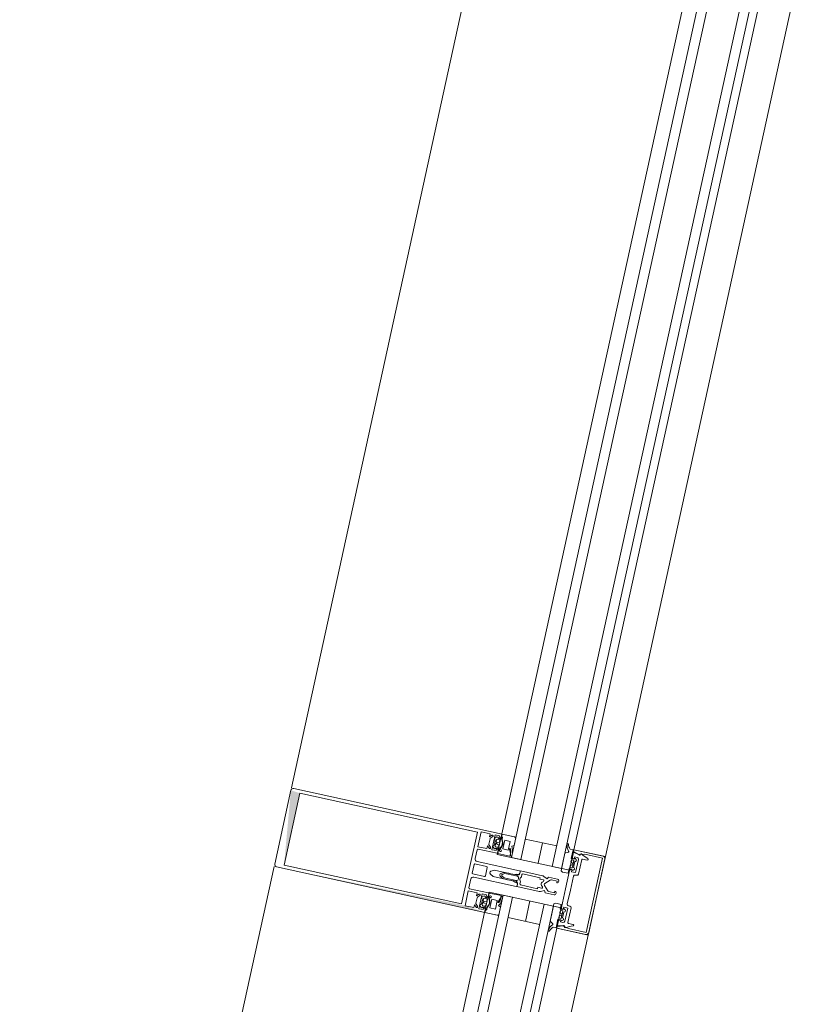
# Model space of a CAD drawing. Header units: metres. Extents: x 233012 to 233264, y 553571 to 554014.
# Tile 151 of 256: x 233197.71 to 233198.192, y 553807.409 to 553808.022. Entities that reach past the tile are written whole.
import ezdxf

# ---------------------------------------------------------------- set-up
doc = ezdxf.new("R2010")
doc.units = ezdxf.units.M
for name, color, linetype, lineweight in [('A-NL$1A_detailuitwerking', 252, 'Continuous', 5), ('A-NL$1B_3D-modellen_algemeen', 252, 'Continuous', 5), ('A-NL30_stijlen_dorpels-pui', 252, 'Continuous', 5), ('A-NL38_vlakvullingen-pui', 252, 'Continuous', 5)]:
    doc.layers.add(name, color=color, linetype=linetype, lineweight=lineweight)

# ---------------------------------------------------------------- blocks, each defined once
blk = doc.blocks.new('NLRS_21_CWP_dubbele beglazing_gen_mie - dubbele beglazing_gen-2812452-01_Situatie')
at = {"layer": 'A-NL38_vlakvullingen-pui'}
for p, q in [((0.288, 0.032), (-0.288, 0.032)), ((-0.288, 0.032), (-0.288, 0.026)), ((0.288, 0.026), (0.288, 0.032)), ((-0.288, 0.026), (0.288, 0.026)), ((0.288, 0.006), (-0.288, 0.006)), ((-0.288, 0.006), (-0.288, 0)), ((-0.288, 0), (0.288, 0)), ((0.288, 0), (0.288, 0.006))]:
    blk.add_line(p, q, dxfattribs=at)
blk = doc.blocks.new('Rectangular Mullion - NLRS_31_CWM_vliesgevelprofiel bxh 50x200_gen_mie-V60-01_Situatie')
at = {"layer": 'A-NL30_stijlen_dorpels-pui'}
for p, q in [((233203.38374, 553832.69816), (233203.26617, 553832.16087)), ((233203.51464, 553832.66951), (233203.39707, 553832.13222)), ((233203.51484, 553832.66947), (233203.52343, 553832.66759)), ((233203.5293, 553832.6663), (233203.54883, 553832.66203)), ((233203.55958, 553832.65968), (233203.44201, 553832.12239)), ((233203.46154, 553832.11812), (233203.57912, 553832.6554)), ((233203.40586, 553832.1303), (233203.39726, 553832.13218)), ((233203.43126, 553832.12474), (233203.41172, 553832.12902))]:
    blk.add_line(p, q, dxfattribs=at)
blk = doc.blocks.new('Rectangular Mullion - vliesgevelprofiel_gen_bxh200x50-V58-01_Situatie')
at = {"layer": 'A-NL30_stijlen_dorpels-pui'}
h = blk.add_hatch(color=256, dxfattribs=at)
h.paths.add_polyline_path([(-0.025, 0.0408), (-0.0235, 0.0538), (-0.025, 0.1735)])
h.paths.add_polyline_path([(0.0229, 0.1692), (0.0235, 0.175), (-0.0229, 0.1692)])
at = {"layer": 'A-NL$1A_detailuitwerking'}
for p, q in [((-0.025, 0.1735), (-0.025, 0.0408)), ((0.0235, 0.175), (-0.0235, 0.175)), ((0.025, 0.0408), (0.025, 0.1735)), ((-0.0229, 0.0561), (-0.0229, 0.1692)), ((-0.0229, 0.1692), (0.0229, 0.1692)), ((0.0229, 0.1692), (0.0229, 0.0561)), ((0.0229, 0.0561), (-0.0229, 0.0561)), ((-0.0235, 0.0481), (-0.0235, 0.0538)), ((-0.0235, 0.0538), (-0.0141, 0.0538)), ((-0.0141, 0.0538), (-0.0141, 0.0481)), ((-0.0126, 0.0413), (-0.0126, 0.0533)), ((-0.0121, 0.0538), (-0.0065, 0.0538)), ((-0.005, 0.0523), (-0.005, 0.0253)), ((-0.0032, 0.0459), (-0.0032, 0.0533)), ((-0.0027, 0.0538), (0.0027, 0.0538)), ((0.0032, 0.0533), (0.0032, 0.0459)), ((0.005, 0.0253), (0.005, 0.0523)), ((0.0065, 0.0538), (0.0121, 0.0538)), ((0.0126, 0.0533), (0.0126, 0.0413)), ((0.0141, 0.0481), (0.0141, 0.0538)), ((0.0141, 0.0538), (0.0235, 0.0538)), ((0.0235, 0.0538), (0.0235, 0.0481)), ((-0.0217, 0.0481), (-0.0235, 0.0481)), ((-0.0235, 0.0422), (-0.0235, 0.0449)), ((-0.0235, 0.0449), (-0.0141, 0.0449)), ((-0.02295, 0.04685), (-0.0217, 0.0481)), ((-0.02176, 0.04451), (-0.02258, 0.04354)), ((-0.02118, 0.04721), (-0.02224, 0.04615)), ((-0.0207, 0.0434), (-0.01965, 0.0434)), ((-0.01713, 0.0475), (-0.02047, 0.0475)), ((-0.01765, 0.044), (-0.01995, 0.044)), ((-0.01795, 0.0434), (-0.0169, 0.0434)), ((-0.01536, 0.04615), (-0.01642, 0.04721)), ((-0.0141, 0.0481), (-0.0159, 0.0481)), ((-0.0159, 0.0481), (-0.01465, 0.04685)), ((-0.01502, 0.04354), (-0.01585, 0.04452)), ((-0.0141, 0.0449), (-0.0141, 0.0422)), ((0.0027, 0.0454), (-0.0027, 0.0454)), ((0.0159, 0.0481), (0.0141, 0.0481)), ((0.0141, 0.0422), (0.0141, 0.0449)), ((0.0141, 0.0449), (0.0235, 0.0449)), ((0.01465, 0.04685), (0.0159, 0.0481)), ((0.01585, 0.04452), (0.01502, 0.04354)), ((0.01642, 0.04721), (0.01536, 0.04615)), ((0.0169, 0.0434), (0.01795, 0.0434)), ((0.02047, 0.0475), (0.01713, 0.0475)), ((0.01995, 0.044), (0.01765, 0.044)), ((0.01965, 0.0434), (0.0207, 0.0434)), ((0.02224, 0.04615), (0.02118, 0.04721)), ((0.0235, 0.0481), (0.0217, 0.0481)), ((0.0217, 0.0481), (0.02295, 0.04685)), ((0.02258, 0.04354), (0.02176, 0.04451)), ((0.0235, 0.0449), (0.0235, 0.0422)), ((-0.025, 0.0408), (-0.0231, 0.0408)), ((-0.02365, 0.0408), (-0.025, 0.0408)), ((-0.025, 0.0408), (-0.025, 0.0329)), ((-0.02295, 0.0401), (-0.02365, 0.0408)), ((-0.0217, 0.0422), (-0.0235, 0.0422)), ((-0.0231, 0.0408), (-0.0217, 0.0422)), ((-0.02191, 0.0408), (-0.02296, 0.0408)), ((-0.0216, 0.0401), (-0.02295, 0.0401)), ((-0.02278, 0.0402), (-0.02138, 0.04014)), ((-0.0216, 0.0384), (-0.016, 0.0384)), ((-0.0216, 0.0349), (-0.0216, 0.0384)), ((-0.0212, 0.0417), (-0.0212, 0.0429)), ((-0.01979, 0.0412), (-0.0207, 0.0412)), ((-0.01918, 0.0427), (-0.01979, 0.0412)), ((-0.01781, 0.0412), (-0.01842, 0.0427)), ((-0.0169, 0.0412), (-0.01781, 0.0412)), ((-0.0164, 0.0429), (-0.0164, 0.0417)), ((-0.01615, 0.0402), (-0.0147, 0.0402)), ((-0.016, 0.0384), (-0.016, 0.0349)), ((-0.0141, 0.0422), (-0.0159, 0.0422)), ((-0.0159, 0.0422), (-0.0145, 0.0408)), ((-0.01464, 0.0389), (-0.01584, 0.0401)), ((-0.0126, 0.0408), (-0.01569, 0.0408)), ((-0.0145, 0.0408), (-0.0131, 0.0408)), ((-0.0126, 0.0332), (-0.0126, 0.0408)), ((-0.002, 0.04064), (-0.00087, 0.0426)), ((-0.002, 0.0283), (-0.002, 0.04064)), ((0.00087, 0.0426), (0.002, 0.04064)), ((0.002, 0.04064), (0.002, 0.0283)), ((0.01569, 0.0408), (0.0126, 0.0408)), ((0.0126, 0.0408), (0.0126, 0.0332)), ((0.0131, 0.0408), (0.0145, 0.0408)), ((0.0159, 0.0422), (0.0141, 0.0422)), ((0.0145, 0.0408), (0.0159, 0.0422)), ((0.01584, 0.0401), (0.01464, 0.0389)), ((0.0147, 0.0402), (0.01615, 0.0402)), ((0.016, 0.0349), (0.016, 0.0384)), ((0.016, 0.0384), (0.0216, 0.0384)), ((0.0164, 0.0417), (0.0164, 0.0429)), ((0.01781, 0.0412), (0.0169, 0.0412)), ((0.01842, 0.0427), (0.01781, 0.0412)), ((0.01979, 0.0412), (0.01918, 0.0427)), ((0.0207, 0.0412), (0.01979, 0.0412)), ((0.0212, 0.0429), (0.0212, 0.0417)), ((0.02138, 0.04014), (0.02278, 0.0402)), ((0.02295, 0.0401), (0.0216, 0.0401)), ((0.0216, 0.0384), (0.0216, 0.0349)), ((0.0235, 0.0422), (0.0217, 0.0422)), ((0.0217, 0.0422), (0.0231, 0.0408)), ((0.02296, 0.0408), (0.02191, 0.0408)), ((0.02365, 0.0408), (0.02295, 0.0401)), ((0.0231, 0.0408), (0.025, 0.0408)), ((0.025, 0.0408), (0.02365, 0.0408)), ((0.025, 0.0329), (0.025, 0.0408)), ((-0.025, 0.0329), (-0.02448, 0.032)), ((-0.02448, 0.032), (-0.01972, 0.032)), ((-0.016, 0.0349), (-0.0216, 0.0349)), ((-0.01972, 0.032), (-0.01894, 0.03336)), ((-0.01567, 0.03312), (-0.01701, 0.03364)), ((-0.01671, 0.03427), (-0.0143, 0.0332)), ((-0.01349, 0.0329), (-0.01567, 0.03312)), ((-0.0143, 0.0332), (-0.0126, 0.0332)), ((-0.01371, 0.032), (-0.01292, 0.032)), ((-0.00085, 0.03632), (-0.00187, 0.03455)), ((-0.00133, 0.03379), (-0.00042, 0.03536)), ((0.00043, 0.03534), (0.00133, 0.03379)), ((0.00187, 0.03455), (0.00087, 0.03629)), ((0.0126, 0.0332), (0.0143, 0.0332)), ((0.01292, 0.032), (0.01371, 0.032)), ((0.01567, 0.03312), (0.01349, 0.0329)), ((0.0143, 0.0332), (0.01671, 0.03427)), ((0.01701, 0.03364), (0.01567, 0.03312)), ((0.0216, 0.0349), (0.016, 0.0349)), ((0.01894, 0.03336), (0.01972, 0.032)), ((0.01972, 0.032), (0.02448, 0.032)), ((0.02448, 0.032), (0.025, 0.0329)), ((-0.00342, 0.02479), (-0.005, 0.02479)), ((-0.005, 0.02479), (-0.005, 0.01066)), ((-0.0045, 0.0248), (-0.0035, 0.0248)), ((-0.0025, 0.02675), (-0.002, 0.0283)), ((-0.0025, 0.0258), (-0.0025, 0.02675)), ((0.002, 0.0283), (0.0025, 0.02675)), ((0.0025, 0.02675), (0.0025, 0.0258)), ((0.005, 0.02479), (0.00342, 0.02479)), ((0.0035, 0.0248), (0.0045, 0.0248)), ((0.005, 0.01066), (0.005, 0.02479)), ((-0.0035, 0.0119), (-0.0035, 0.02281)), ((-0.003, 0.02331), (-0.00165, 0.02331)), ((-0.00165, 0.02331), (-0.00048, 0.02398)), ((0.0005, 0.02397), (0.00165, 0.02331)), ((0.00165, 0.02331), (0.003, 0.02331)), ((0.0035, 0.02281), (0.0035, 0.0119)), ((-0.00372, 0.00747), (-0.005, 0.00688)), ((-0.005, 0.00688), (-0.005, 0.0011)), ((-0.00481, 0.00982), (-0.00372, 0.00747)), ((-0.0026, 0.0119), (-0.0035, 0.0119)), ((-0.00341, 0.00546), (-0.00071, 0.00816)), ((-0.0026, 0.00962), (-0.0026, 0.0119)), ((-0.00106, 0.00994), (-0.00175, 0.00925)), ((0.00071, 0.00816), (0.00341, 0.00546)), ((0.00175, 0.00925), (0.00106, 0.00994)), ((0.0035, 0.0119), (0.0026, 0.0119)), ((0.0026, 0.0119), (0.0026, 0.00962)), ((0.00372, 0.00747), (0.00481, 0.00982)), ((0.005, 0.00688), (0.00372, 0.00747)), ((0.005, 0.0011), (0.005, 0.00688)), ((-0.02168, 0), (-0.02273, -0.00181)), ((-0.01051, 0), (-0.02168, 0)), ((-0.0099, -0.00106), (-0.01051, 0)), ((-0.0037, 0.0011), (-0.0037, 0.00475)), ((-0.00265, 0.0011), (-0.0037, 0.0011)), ((0.0037, 0.0011), (0.00265, 0.0011)), ((0.0037, 0.00475), (0.0037, 0.0011)), ((0.01051, 0), (0.0099, -0.00106)), ((0.02168, 0), (0.01051, 0)), ((0.02273, -0.00181), (0.02168, 0)), ((-0.0239, -0.005), (-0.025, -0.005)), ((-0.025, -0.005), (-0.025, -0.0235)), ((-0.02494, -0.00266), (-0.02485, -0.0045)), ((-0.02485, -0.0045), (-0.01932, -0.0045)), ((-0.02273, -0.00858), (-0.0239, -0.005)), ((-0.0203, -0.005), (-0.0235, -0.005)), ((-0.0235, -0.005), (-0.0225, -0.00875)), ((-0.0195, -0.00548), (-0.0203, -0.005)), ((-0.0195, -0.0064), (-0.0195, -0.00548)), ((-0.0185, -0.0064), (-0.0185, -0.0048)), ((-0.0185, -0.0048), (-0.0172, -0.0048)), ((-0.0172, -0.0048), (-0.01628, -0.0064)), ((-0.01592, -0.0064), (-0.015, -0.0048)), ((-0.015, -0.0048), (-0.0137, -0.0048)), ((-0.0137, -0.0048), (-0.0137, -0.0064)), ((-0.01288, -0.0045), (-0.0099, -0.0045)), ((-0.0117, -0.005), (-0.0125, -0.00548)), ((-0.0125, -0.00548), (-0.0125, -0.0064)), ((0, -0.005), (-0.0117, -0.005)), ((-0.0099, -0.0045), (-0.0099, -0.00106)), ((0.0117, -0.005), (0, -0.005)), ((0.0099, -0.00106), (0.0099, -0.0045)), ((0.0099, -0.0045), (0.01288, -0.0045)), ((0.0125, -0.00548), (0.0117, -0.005)), ((0.0125, -0.0064), (0.0125, -0.00548)), ((0.0137, -0.0064), (0.0137, -0.0048)), ((0.0137, -0.0048), (0.015, -0.0048)), ((0.015, -0.0048), (0.01592, -0.0064)), ((0.01628, -0.0064), (0.0172, -0.0048)), ((0.0172, -0.0048), (0.0185, -0.0048)), ((0.0185, -0.0048), (0.0185, -0.0064)), ((0.01932, -0.0045), (0.02485, -0.0045)), ((0.0203, -0.005), (0.0195, -0.00548)), ((0.0195, -0.00548), (0.0195, -0.0064)), ((0.0235, -0.005), (0.0203, -0.005)), ((0.0225, -0.00875), (0.0235, -0.005)), ((0.0239, -0.005), (0.02273, -0.00858)), ((0.025, -0.005), (0.0239, -0.005)), ((0.02485, -0.0045), (0.02494, -0.00266)), ((0.025, -0.0235), (0.025, -0.005)), ((-0.0237, -0.01224), (-0.0234, -0.01106)), ((-0.0237, -0.0235), (-0.0237, -0.01224)), ((-0.0207, -0.008), (-0.0207, -0.0064)), ((-0.0207, -0.0064), (-0.0195, -0.0064)), ((-0.0205, -0.0144), (-0.0205, -0.0115)), ((-0.02, -0.011), (-0.0108, -0.011)), ((-0.01935, -0.00621), (-0.01994, -0.0068)), ((-0.01994, -0.0068), (-0.0194, -0.00764)), ((-0.0113, -0.009), (-0.0197, -0.009)), ((-0.01628, -0.0064), (-0.0185, -0.0064)), ((-0.01798, -0.00712), (-0.01422, -0.00712)), ((-0.0137, -0.0064), (-0.01592, -0.0064)), ((-0.01226, -0.0068), (-0.01285, -0.00621)), ((-0.0128, -0.00764), (-0.01226, -0.0068)), ((-0.0125, -0.0064), (-0.0113, -0.0064)), ((-0.0113, -0.0064), (-0.0113, -0.009)), ((-0.0098, -0.01), (-0.0098, -0.00915)), ((-0.0088, -0.00815), (0, -0.00815)), ((0, -0.00815), (0.0088, -0.00815)), ((0.0098, -0.00915), (0.0098, -0.01)), ((0.0108, -0.011), (0.02, -0.011)), ((0.0113, -0.009), (0.0113, -0.0064)), ((0.0113, -0.0064), (0.0125, -0.0064)), ((0.0197, -0.009), (0.0113, -0.009)), ((0.01285, -0.00621), (0.01226, -0.0068)), ((0.01226, -0.0068), (0.0128, -0.00764)), ((0.01592, -0.0064), (0.0137, -0.0064)), ((0.01422, -0.00712), (0.01798, -0.00712)), ((0.0185, -0.0064), (0.01628, -0.0064)), ((0.01994, -0.0068), (0.01935, -0.00621)), ((0.0194, -0.00764), (0.01994, -0.0068)), ((0.0195, -0.0064), (0.0207, -0.0064)), ((0.0205, -0.0115), (0.0205, -0.0144)), ((0.0207, -0.0064), (0.0207, -0.008)), ((0.0234, -0.01106), (0.0237, -0.01224)), ((0.0237, -0.01224), (0.0237, -0.0235)), ((0.0237, -0.0235), (-0.0237, -0.0235)), ((-0.0235, -0.025), (0.0235, -0.025))]:
    blk.add_line(p, q, dxfattribs=at)
for centre, radius, start, end in [((0.04794, 0.03017), 0.05, 178.5827, 184.31415), ((0.04794, 0.03017), 0.0494, 175.79774, 184.73505), ((-0.04794, 0.03017), 0.0494, 355.26495, 4.20226), ((-0.04794, 0.03017), 0.05, 1.4173, 5.03041), ((-0.04794, 0.03017), 0.05, 355.68585, 1.4173), ((-0.04048, -0.0208), 0.02, 18.17999, 31.31189)]:
    blk.add_arc(centre, radius, start, end, dxfattribs=at)
for centre, major_axis, start_param, end_param in [((-0.0235, 0.1735), (0, 0.0015), 0, 1.570797), ((0.0235, 0.1735), (-0.00134, 0.00068), 3.610616, 5.181413), ((-0.0121, 0.0533), (0.000438, 0.000241), 1.068763, 2.639559), ((-0.0065, 0.0523), (0.00106, 0.00106), 5.497787, 7.068583), ((-0.0027, 0.0533), (0.000417, 0.000275), 0.987844, 2.55864), ((0.0027, 0.0533), (0.000479, 0.000145), 5.989184, 7.55998), ((0.0065, 0.0523), (0.00145, 0.00038), 1.314602, 2.885398), ((0.0121, 0.0533), (0.0005, 0.000018), 6.247532, 7.818328), ((-0.02259, 0.0465), (0.00015, 0.000477), 1.089743, 4.231336), ((-0.02181, 0.04343), (-0.00042, 0.000656), 0.855684, 2.323661), ((-0.02115, 0.044), (0.00074, 0.000305), 0.481671, 2.052467), ((-0.0207, 0.0429), (0.000191, 0.000462), 0.392699, 1.963495), ((-0.02047, 0.0465), (-0.000747, 0.000665), 5.439233, 6.224631), ((-0.01976, 0.0449), (0.000871, 0.000312), 3.119136, 4.159926), ((-0.01965, 0.04289), (0.00029, 0.000418), 4.931333, 6.889198), ((-0.01795, 0.04289), (0, 0.000509), 0, 1.957866), ((-0.01784, 0.0449), (0.000078, 0.000922), 3.434707, 4.475497), ((-0.01713, 0.0465), (0.000949, 0.000316), 0.463648, 1.249046), ((-0.01645, 0.044), (-0.000794, 0.000098), 3.979138, 5.533029), ((-0.0169, 0.0429), (0.000178, 0.000467), 5.07571, 6.646506), ((-0.01579, 0.04343), (-0.000096, 0.000774), 3.265663, 4.733634), ((-0.01501, 0.0465), (0.000009, 0.0005), 2.374704, 5.516297), ((-0.0027, 0.0459), (-0.000101, 0.00049), 1.36835, 2.939147), ((0, 0.0421), (-0.001, 0.00003), 3.695167, 5.789562), ((0.0027, 0.0459), (0.000069, 0.000495), 3.280743, 4.851539), ((0.01501, 0.0465), (-0.00008, 0.000494), 0.624523, 3.766116), ((0.01579, 0.04343), (-0.000361, 0.000691), 0.944564, 2.412535), ((0.01645, 0.044), (-0.0008, 0.000022), 4.041581, 5.595472), ((0.0169, 0.0429), (-0.000077, 0.000494), 6.128334, 7.69913), ((0.01713, 0.0465), (0.000973, 0.00023), 1.338972, 2.124371), ((0.01784, 0.0449), (0.000925, 0.000023), 3.437778, 4.478568), ((0.01795, 0.04289), (0.000463, 0.00021), 5.470133, 7.427998), ((0.01965, 0.04289), (0.000384, 0.000334), 0.854261, 2.812127), ((0.01976, 0.0449), (-0.000787, 0.000486), 2.332935, 3.373724), ((0.02047, 0.0465), (-0.00099, 0.000139), 4.066141, 4.851539), ((0.02115, 0.044), (-0.000777, 0.000191), 4.080745, 5.651541), ((0.0207, 0.0429), (-0.000236, 0.000441), 4.220992, 5.791788), ((0.02181, 0.04343), (-0.000764, 0.000153), 2.016696, 3.484673), ((0.02259, 0.0465), (-0.000218, 0.00045), 1.904941, 5.046534), ((-0.02277, 0.04053), (-0.000272, 0.000187), 5.926495, 8.415104), ((-0.01896, 0.04189), (-0.0029, 0.00121), 0.143822, 0.749382), ((-0.01872, 0.04337), (-0.00275, 0.00338), 1.737235, 3.180711), ((-0.0188, 0.04371), (0.00421, 0.00128), 3.790712, 5.063531), ((-0.0207, 0.0417), (0, 0.0005), 1.570796, 3.141593), ((-0.0169, 0.0417), (0.000224, 0.000447), 3.60524, 5.176037), ((-0.01864, 0.04189), (-0.00309, 0.00055), 2.965091, 3.571207), ((-0.0147, 0.03955), (0.000532, 0.000373), 4.187828, 7.242969), ((-0.0131, 0.0413), (0.000491, 0.000095), 4.522136, 6.092932), ((0, 0.03579), (-0.000551, 0.000835), 4.652438, 6.72012), ((0.0131, 0.0413), (0.000045, 0.000498), 1.660723, 3.231519), ((0.0147, 0.03955), (0.000479, 0.000439), 0.828624, 3.883765), ((0.01864, 0.04189), (-0.00309, 0.00057), 6.211958, 6.818073), ((0.01872, 0.04337), (0.00408, 0.00154), 3.629782, 5.073258), ((0.0188, 0.04371), (-0.00406, 0.00169), 1.318109, 2.590928), ((0.0169, 0.0417), (0.000224, 0.000447), 2.034444, 3.60524), ((0.0207, 0.0417), (-0.000199, 0.000459), 2.73277, 4.303566), ((0.01896, 0.04189), (-0.00313, 0.00029), 2.882626, 3.488186), ((0.02277, 0.04053), (0.000011, 0.00033), 3.214304, 5.702913), ((-0.01371, 0.0427), (-0.00373, 0.01003), 2.275457, 2.785703), ((-0.01685, 0.03395), (0.000208, 0.000281), 0.218792, 3.289317), ((-0.01344, 0.0323), (0.000476, 0.000365), 5.105496, 7.288456), ((0.04794, 0.03017), (0.02632, 0.04251), 2.037369, 2.10043), ((0, 0.03509), (0.000492, 0.000091), 0.340637, 2.397257), ((0.01344, 0.0323), (-0.000526, 0.000289), 5.127272, 7.310232), ((0.01371, 0.0427), (0.00589, 0.00893), 3.724545, 4.234792), ((0.01685, 0.03395), (0.000051, 0.000346), 3.778279, 6.848805), ((-0.0045, 0.0253), (-0.000073, 0.000495), 1.425068, 2.995864), ((-0.0035, 0.0258), (-0.000759, 0.000651), 2.27987, 3.850666), ((-0.00342, 0.02629), (0.00085, 0.00123), 3.746317, 5.392409), ((0, 0.02609), (-0.000916, 0.000916), 0.784951, 2.35613), ((0, 0.02609), (0.000916, 0.000916), 3.926865, 5.498043), ((0.00342, 0.02629), (0.00106, 0.00106), 2.280898, 3.926991), ((0.0035, 0.0258), (0.000894, 0.000447), 2.677945, 4.248741), ((0.0045, 0.0253), (0.000491, 0.000095), 4.522136, 6.092932), ((-0.003, 0.02281), (0.000094, 0.000491), 0.190253, 1.761049), ((0, 0.0231), (0.00026, 0.000968), 6.024039, 7.050589), ((0.003, 0.02281), (0.000094, 0.000491), 4.902642, 6.473438), ((-0.003, 0.01066), (-0.00168, 0.00109), 0.576286, 1.012179), ((-0.0021, 0.0096), (-0.000133, 0.000482), 1.269335, 3.656781), ((0, 0.00888), (-0.00064, 0.00136), 5.844841, 6.63087), ((0, 0.00745), (-0.000995, 0.000098), 4.810157, 5.59648), ((0, 0.00888), (0.00106, 0.00106), 0, 0.786029), ((0, 0.00745), (-0.0009, 0.000435), 4.377786, 5.16411), ((0.0021, 0.0096), (0.000017, 0.0005), 2.390403, 4.777849), ((0.003, 0.01066), (0.00136, 0.00146), 5.026291, 5.462185), ((-0.004, 0.0011), (-0.000851, 0.000526), 0.553574, 2.300346), ((-0.00365, 0.0011), (-0.000689, 0.000725), 2.206027, 3.952898), ((-0.0027, 0.00475), (0.000973, 0.00023), 2.124361, 2.909769), ((0.00365, 0.0011), (0.000954, 0.000301), 2.836182, 4.583053), ((0.0027, 0.00475), (-0.000433, 0.000901), 4.264357, 5.049764), ((0.004, 0.0011), (-0.000238, 0.000971), 2.725757, 4.472529), ((-0.0275, -0.00055), (-0.000179, 0.000356), 5.816041, 8.699377), ((-0.0289, -0.00585), (0.0019, 0.00472), 5.774591, 6.407606), ((-0.02788, -0.0064), (-0.0034, 0.00526), 4.937872, 5.648125), ((-0.02316, -0.00156), (-0.00002, 0.0005), 2.315222, 4.147817), ((-0.01363, -0.00548), (-0.00565, 0.00119), 0.037592, 0.33537), ((-0.01857, -0.00548), (-0.0054, 0.00202), 3.371602, 3.66938), ((0.01857, -0.00548), (0.00385, 0.0043), 2.132148, 2.429925), ((0.01363, -0.00548), (-0.00521, 0.00247), 3.45679, 3.754568), ((0.02316, -0.00156), (0.000115, 0.000487), 2.326219, 4.158815), ((0.02788, -0.0064), (0.006, 0.00179), 1.341626, 2.05188), ((0.0289, -0.00585), (0.00507, 0.00044), 1.742832, 2.375847), ((0.0275, -0.00055), (-0.000114, 0.000382), 3.109846, 5.993182), ((-0.02131, -0.01064), (-0.00021, 0.00212), 0.853429, 1.671043), ((-0.02288, -0.01009), (-0.000186, 0.000572), 6.098445, 8.08587), ((-0.0234, -0.0088), (0.000392, 0.00058), 4.259893, 5.620941), ((-0.02306, -0.00891), (-0.000567, 0.000163), 2.039914, 3.694817), ((-0.0197, -0.008), (-0.000984, 0.000175), 0.176495, 1.747291), ((-0.02, -0.0115), (-0.000109, 0.000487), 6.059964, 7.63516), ((-0.01878, -0.00712), (0.000752, 0.000274), 3.490658, 5.934119), ((-0.01342, -0.00712), (-0.000545, 0.000585), 0.821052, 3.264513), ((-0.0108, -0.01), (0.00099, 0.000135), 4.576916, 6.147712), ((-0.0088, -0.00915), (0.00016, 0.000986), 0.160875, 1.731672), ((0.0088, -0.00915), (0.000994, 0.000098), 6.184488, 7.755284), ((0.0108, -0.01), (0.000828, 0.00056), 2.546448, 4.117244), ((0.01342, -0.00712), (-0.000725, 0.000338), 1.134464, 3.577925), ((0.01878, -0.00712), (-0.000545, 0.000585), 0.821052, 3.264513), ((0.0197, -0.008), (-0.000792, 0.000609), 2.225893, 3.79669), ((0.02, -0.0115), (0.00025, 0.000432), 5.234915, 6.81011), ((0.04048, -0.0208), (0.00789, 0.01838), 1.429922, 1.659117), ((0.02306, -0.00891), (0.000351, 0.000474), 1.933959, 3.588861), ((0.0234, -0.0088), (-0.000694, 0.000089), 6.096728, 7.458055), ((0.02288, -0.01009), (-0.000427, 0.000424), 3.377916, 5.36534), ((0.02131, -0.01064), (0.00163, 0.00137), 5.381461, 6.199018), ((-0.021, -0.0144), (0.000426, 0.000262), 2.907544, 5.731836), ((0.021, -0.0144), (0.000465, 0.000184), 2.765017, 5.589309), ((-0.0235, -0.0235), (-0.0013, 0.00074), 0.515188, 2.085985), ((0.0235, -0.0235), (-0.00046, 0.00143), 2.831899, 4.400972)]:
    blk.add_ellipse(centre, major_axis=major_axis, ratio=1, start_param=start_param, end_param=end_param, dxfattribs=at)
blk = doc.blocks.new('Rectangular Mullion - NLRS_31_CWM_vliesgevelprofiel bxh 50x200_gen_mie-V61-01_Situatie')
at = {"layer": 'A-NL30_stijlen_dorpels-pui'}
for p, q in [((-0.025, 0.025), (0.025, 0.025)), ((-0.025, 0.005), (-0.025, 0.025)), ((0.025, 0.025), (0.025, 0.005)), ((-0.012, 0.005), (-0.025, 0.005)), ((-0.012, -0.041), (-0.012, 0.005)), ((0.025, 0.005), (0.012, 0.005)), ((0.012, 0.005), (0.012, -0.041)), ((-0.025, -0.041), (-0.012, -0.041)), ((0.012, -0.041), (0.025, -0.041))]:
    blk.add_line(p, q, dxfattribs=at)
blk = doc.blocks.new('NLRS_21_CWP_dubbele beglazing_gen_mie - dubbele beglazing_gen-2812561-01_Situatie')
at = {"layer": 'A-NL38_vlakvullingen-pui'}
for p, q in [((0.588, 0.032), (-0.588, 0.032)), ((-0.588, 0.032), (-0.588, 0.026)), ((0.588, 0.026), (0.588, 0.032)), ((-0.588, 0.026), (0.588, 0.026)), ((0.588, 0.006), (-0.588, 0.006)), ((-0.588, 0.006), (-0.588, 0)), ((-0.588, 0), (0.588, 0)), ((0.588, 0), (0.588, 0.006))]:
    blk.add_line(p, q, dxfattribs=at)
blk = doc.blocks.new('Rectangular Mullion - NLRS_31_CWM_vliesgevelprofiel bxh 50x200_gen_mie-2811811-01_Situatie')
at = {"layer": 'A-NL30_stijlen_dorpels-pui'}
for p, q in [((233199.88975, 553827.93495), (233199.64392, 553826.81154)), ((233200.02066, 553827.90631), (233199.77482, 553826.78289)), ((233200.02085, 553827.90627), (233200.02945, 553827.90439)), ((233200.03531, 553827.9031), (233200.05485, 553827.89883)), ((233200.06559, 553827.89648), (233199.81976, 553826.77306)), ((233199.8393, 553826.76878), (233200.08513, 553827.8922)), ((233199.78361, 553826.78097), (233199.77502, 553826.78285)), ((233199.80901, 553826.77541), (233199.78948, 553826.77969))]:
    blk.add_line(p, q, dxfattribs=at)
blk = doc.blocks.new('NLRS_41_GM_WPB_geisoleerde kantplank_gen_mie - d_175-6804788-01_Situatie')
at = {"layer": 'A-NL$1B_3D-modellen_algemeen'}
for p, q in [((-0.5675, 0.015), (-0.5805, 0.015)), ((-0.5305, 0.015), (-0.5435, 0.015))]:
    blk.add_line(p, q, dxfattribs=at)

msp = doc.modelspace()

# ---------------------------------------------------------------- block references
at = {"layer": 'A-NL$1B_3D-modellen_algemeen', "rotation": 77.6567290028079}
msp.add_blockref('NLRS_41_GM_WPB_geisoleerde kantplank_gen_mie - d_175-6804788-01_Situatie', (233198.16357, 553808.02421), dxfattribs=at)
at = {"layer": 'A-NL30_stijlen_dorpels-pui'}
for name, p in [('Rectangular Mullion - NLRS_31_CWM_vliesgevelprofiel bxh 50x200_gen_mie-V60-01_Situatie', (-5.38696, -24.61749)), ('Rectangular Mullion - NLRS_31_CWM_vliesgevelprofiel bxh 50x200_gen_mie-2811811-01_Situatie', (-2.02123, -20.44042))]:
    msp.add_blockref(name, p, dxfattribs=at)
at = {"layer": 'A-NL30_stijlen_dorpels-pui', "rotation": 77.656729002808}
msp.add_blockref('Rectangular Mullion - vliesgevelprofiel_gen_bxh200x50-V58-01_Situatie', (233198.04482, 553807.48155), dxfattribs=at)
at = {"layer": 'A-NL30_stijlen_dorpels-pui', "extrusion": (0, 0, -1), "rotation": 102.343270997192}
msp.add_blockref('Rectangular Mullion - NLRS_31_CWM_vliesgevelprofiel bxh 50x200_gen_mie-V61-01_Situatie', (-233198.04482, 553807.48155), dxfattribs=at)
at = {"layer": 'A-NL38_vlakvullingen-pui', "rotation": 77.656729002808}
for name, p in [('NLRS_21_CWP_dubbele beglazing_gen_mie - dubbele beglazing_gen-2812452-01_Situatie', (233198.10895, 553807.77462)), ('NLRS_21_CWP_dubbele beglazing_gen_mie - dubbele beglazing_gen-2812561-01_Situatie', (233197.91656, 553806.89542))]:
    msp.add_blockref(name, p, dxfattribs=at)

doc.saveas('drawing.dxf')
